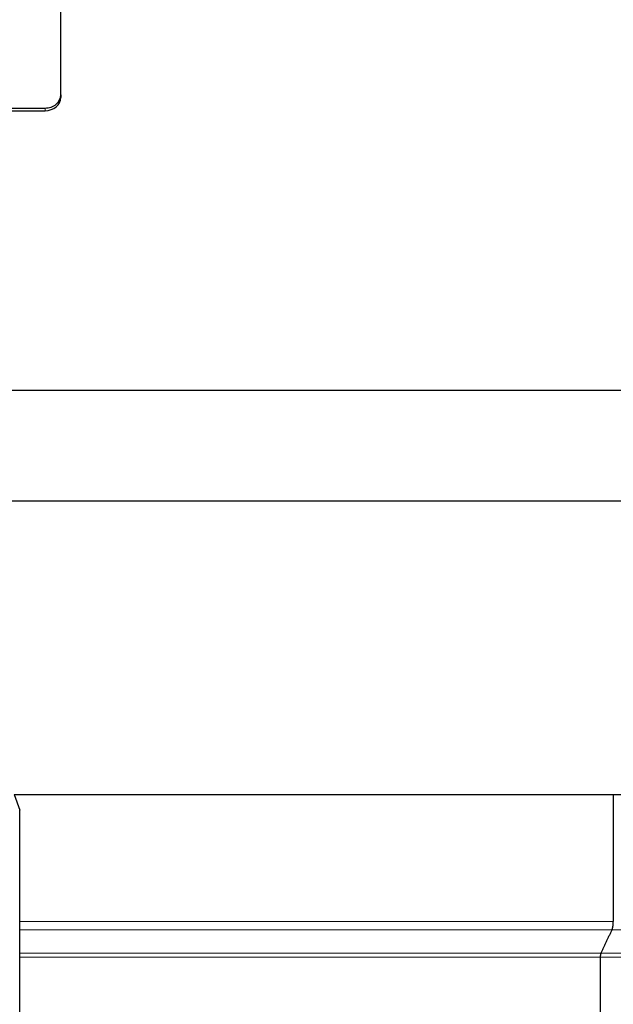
# Model space of a CAD drawing. Header units: inches. Extents: x 0 to 23760, y -13 to 16800.
# Tile 135 of 223: x 12046 to 12421, y 7293 to 7915. Entities that reach past the tile are written whole.
import ezdxf

# ---------------------------------------------------------------- set-up
doc = ezdxf.new("R2010")
doc.units = ezdxf.units.IN
doc.layers.add('254', color=7, linetype='Continuous', true_color=0xffffff)
doc.styles.add('latin_extended', font='simplex.shx')
doc.dimstyles.get("Standard").update_dxf_attribs({"dimtxt": 0.18, "dimasz": 0.18, "dimexe": 0.18, "dimexo": 0.0625, "dimgap": 0.09, "dimtad": 0, "dimtih": 1, "dimtoh": 1, "dimdec": 4, "dimzin": 0, "dimdsep": 46, "dimtxsty": 'Standard', "dimcen": 0.09, "dimadec": 0, "dimazin": 0, "dimtfac": 1, "dimtdec": 4, "dimtofl": 0, "dimtmove": 0, "dimatfit": 3, "dimfxl": 1, "dimtolj": 1, "dimtzin": 0, "dimarcsym": 0})

# ---------------------------------------------------------------- blocks, each defined once
blk = doc.blocks.new('_U5')
at = {"layer": '254', "color": 3, "linetype": 'Continuous', "lineweight": 13, "transparency": 16777216}
for p, q in [((12453.74, 8715.53), (14406.11, 8715.53)), ((14366.11, 6339.52), (14366.11, 8575.53)), ((11912.91, 6199.52), (14406.11, 6199.52))]:
    blk.add_line(p, q, dxfattribs=at)
at = {"layer": '254', "color": 3, "transparency": 16777216}
for points in [[(14389.44, 8575.53), (14342.78, 8575.53), (14366.11, 8715.53)], [(14342.78, 6339.52), (14389.44, 6339.52), (14366.11, 6199.52)]]:
    blk.add_solid(points, dxfattribs=at)
at = {"layer": 'Defpoints', "color": 0, "transparency": 16777216}
for p in [(12413.74, 8715.53), (14366.11, 8715.53), (11872.91, 6199.52)]:
    blk.add_point(p, dxfattribs=at)
at = {"layer": '254', "color": 2, "lineweight": 13, "transparency": 16777216, "insert": (14156.11, 7227.52), "char_height": 140, "attachment_point": 1, "rotation": 90, "style": 'latin_extended'}
blk.add_mtext('\\A1;2516', dxfattribs=at)

msp = doc.modelspace()

# ---------------------------------------------------------------- linework, layer by layer
at = {"layer": '254', "color": 2, "linetype": 'Continuous', "lineweight": 25}
for p, q in [((12071.912, 7867.831), (12071.912, 8028.873)), ((12071.912, 7867.831), (12071.912, 7866.154)), ((11683.912, 7859.541), (12061.912, 7859.541)), ((11683.912, 7857.864), (12061.912, 7857.864)), ((12040.908, 7681.03), (12426.408, 7681.03)), ((12446.408, 7611.019), (12014.908, 7611.019)), ((12042.307, 7425.519), (12045.908, 7415.626)), ((12042.307, 7425.519), (12446.408, 7425.519)), ((12421.228, 7425.519), (12421.228, 7345.115)), ((12045.908, 7345.115), (12045.908, 7415.626)), ((12045.908, 7325.196), (12045.908, 7339.919)), ((12045.908, 7271.062), (12045.908, 7322.598)), ((12413.19, 7271.062), (12413.19, 7322.598))]:
    msp.add_line(p, q, dxfattribs=at)
at = {"layer": '254', "color": 110, "linetype": 'Continuous', "lineweight": 13}
for p, q in [((12061.912, 7857.864), (12061.912, 7859.541)), ((12420.424, 7339.919), (12045.908, 7339.919)), ((12937.941, 7339.919), (12420.424, 7339.919)), ((12413.592, 7325.196), (12045.908, 7325.196)), ((12413.19, 7322.598), (12045.908, 7322.598)), ((12910.941, 7322.598), (12413.19, 7322.598)), ((12912.441, 7325.196), (12413.592, 7325.196))]:
    msp.add_line(p, q, dxfattribs=at)
at = {"layer": '254', "color": 2, "linetype": 'Continuous', "lineweight": 25}
for centre, major_axis, start_param, end_param in [((12061.912, 7867.831), (-10, 0), 1.5707963, 3.1415927), ((12061.912, 7866.154), (10, 0), 4.712389, 6.2831853)]:
    msp.add_ellipse(centre, major_axis=major_axis, ratio=0.8290376, start_param=start_param, end_param=end_param, dxfattribs=at)
for points, knots in [([(12045.908, 7339.919), (12045.908, 7340.05), (12045.908, 7340.196), (12045.908, 7340.435), (12045.908, 7340.518), (12045.908, 7340.648), (12045.908, 7340.714), (12045.908, 7340.782), (12045.908, 7340.828), (12045.908, 7340.851), (12045.908, 7341.061), (12045.908, 7341.258), (12045.908, 7341.671), (12045.908, 7341.887), (12045.908, 7342.226), (12045.908, 7342.342), (12045.908, 7342.579), (12045.908, 7342.698), (12045.908, 7343.061), (12045.908, 7343.307), (12045.908, 7343.81), (12045.908, 7344.066), (12045.908, 7344.392), (12045.908, 7344.457), (12045.908, 7344.589), (12045.908, 7344.654), (12045.908, 7344.851), (12045.908, 7344.983), (12045.908, 7345.115)], [0, 0, 0, 0, 0.125, 0.125, 0.1875, 0.1875, 0.21875, 0.234375, 0.234375, 0.25, 0.25, 0.375, 0.375, 0.5, 0.5, 0.5625, 0.5625, 0.625, 0.625, 0.75, 0.75, 0.875, 0.875, 0.90625, 0.90625, 0.9375, 0.9375, 1, 1, 1, 1]), ([(12045.908, 7322.598), (12045.908, 7322.73), (12045.908, 7322.861), (12045.908, 7323.12), (12045.908, 7323.248), (12045.908, 7323.437), (12045.908, 7323.5), (12045.908, 7323.594), (12045.908, 7323.625), (12045.908, 7323.687), (12045.908, 7323.717), (12045.908, 7323.869), (12045.908, 7323.986), (12045.908, 7324.212), (12045.908, 7324.321), (12045.908, 7324.451), (12045.908, 7324.477), (12045.908, 7324.528), (12045.908, 7324.603), (12045.908, 7324.675), (12045.908, 7324.813), (12045.908, 7324.899), (12045.908, 7325.057), (12045.908, 7325.13), (12045.908, 7325.196)], [0, 0, 0, 0, 0.125, 0.125, 0.25, 0.25, 0.3125, 0.3125, 0.34375, 0.34375, 0.375, 0.375, 0.5, 0.5, 0.625, 0.625, 0.65625, 0.65625, 0.6875, 0.75, 0.75, 0.875, 0.875, 1, 1, 1, 1])]:
    msp.add_open_spline(points, degree=3, knots=knots, dxfattribs=at)
at = {"layer": '254', "color": 110, "linetype": 'Continuous', "lineweight": 13}
msp.add_open_spline([(12045.908, 7345.115), (12421.228, 7345.115)], degree=1, dxfattribs=at)
at = {"layer": '254', "color": 2, "linetype": 'Continuous', "lineweight": 25}
for points, weights in [([(12420.424, 7339.919), (12421.228, 7341.651), (12421.228, 7345.115)], [1, 0.866025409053, 1]), ([(12413.19, 7322.598), (12413.19, 7324.33), (12413.592, 7325.196)], [1, 0.866025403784, 1])]:
    msp.add_rational_spline(points, weights, degree=2, dxfattribs=at)
msp.add_open_spline([(12413.592, 7325.196), (12417.008, 7332.557), (12420.424, 7339.919)], degree=2, dxfattribs=at)

# ---------------------------------------------------------------- dimensions: what is measured, and where the dimension line sits
at = {"layer": '254', "color": 2, "linetype": 'Continuous', "lineweight": 13}
dim = msp.add_linear_dim(base=(14366.11, 8715.527), p1=(11872.912, 6199.519), p2=(12413.739, 8715.527), angle=90, dimstyle='Standard', override={"dimscale": 40, "dimtxt": 3.5, "dimasz": 3.5, "dimexe": 1, "dimexo": 1, "dimgap": 1.75, "dimtad": 1, "dimtih": 0, "dimtoh": 0, "dimdec": 0, "dimlfac": 1, "dimzin": 8, "dimdsep": 46, "dimlunit": 2, "dimtxsty": 'latin_extended', "dimsah": 1, "dimse1": 0, "dimse2": 0, "dimsd1": 0, "dimsd2": 0, "dimclrd": 3, "dimclre": 3, "dimclrt": 2, "dimtol": 0, "dimtm": -0.1, "dimtfac": 0.714286, "dimtdec": 3, "dimtofl": 1, "dimtmove": 0, "dimtzin": 8, "dimlwd": 13, "dimlwe": 13}, dxfattribs=at)
dim.commit()
dim.dimension.update_dxf_attribs({"geometry": '_U5', "text_midpoint": (14366.11, 7457.523), "dimtype": 160})

doc.saveas('drawing.dxf')
